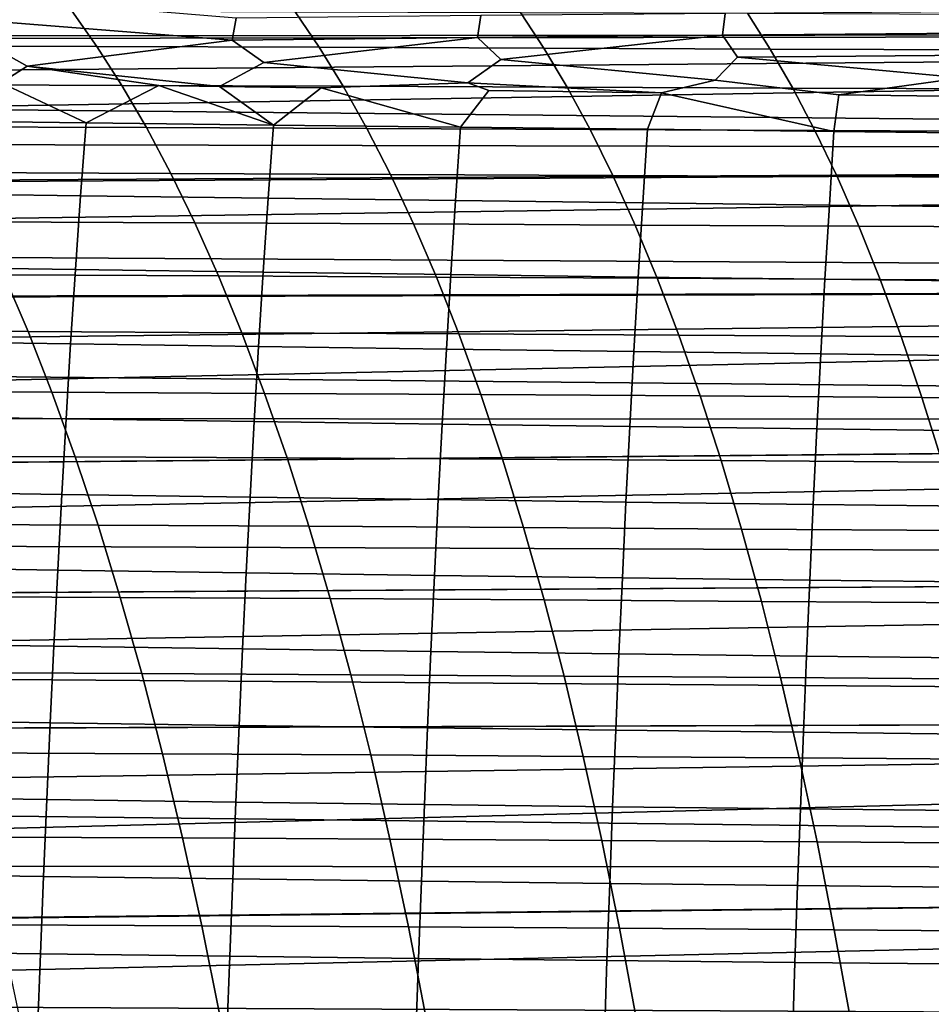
# Model space of a CAD drawing. Header units: metres. Extents: x -23 to 242, y -40 to 23.
# Tile 172 of 256: x 35.53 to 40.6, y 10.14 to 15.61. Entities that reach past the tile are written whole.
import ezdxf

# ---------------------------------------------------------------- set-up
doc = ezdxf.new("R2010")
doc.units = ezdxf.units.M
doc.layers.add('solid_10171013', color=7, linetype='CONTINUOUS')

msp = doc.modelspace()

# ---------------------------------------------------------------- linework, layer by layer
at = {"layer": 'solid_10171013'}
for points in [[(24.020929, 15.756555, 84.182083), (23.831701, 16.010954, 84.514618), (60.5, 16.180403, 84.744385), (60.5, 15.54315, 83.913925)], [(24.200869, 15.512875, 109.123421), (60.200001, 15.542919, 109.086411), (60.200001, 16.18034, 108.255707), (24.004505, 15.778809, 108.789391)], [(24.215183, 15.493273, 83.852531), (24.020929, 15.756555, 84.182083), (60.5, 15.54315, 83.913925)], [(35.473347, 15.725398, 270.226501), (35.374191, 15.603176, 270.285767), (36.712536, 15.497266, 270.617065), (36.734051, 15.620575, 270.549683)], [(34.595707, 15.664493, 255.244598), (35.820805, 15.660599, 255.588455), (35.960365, 15.463031, 254.951813), (34.74086, 15.467226, 254.608887)], [(35.820805, 15.660599, 255.588455), (37.061565, 15.656235, 255.908356), (37.196198, 15.458329, 255.27095), (35.960365, 15.463031, 254.951813)], [(37.061565, 15.656235, 255.908356), (38.314552, 15.651805, 256.207245), (38.444809, 15.453557, 255.569183), (37.196198, 15.458329, 255.27095)], [(38.314552, 15.651805, 256.207245), (39.576622, 15.647306, 256.486603), (39.702934, 15.44872, 255.848053), (38.444809, 15.453557, 255.569183)], [(40.812035, 15.655368, 271.261383), (39.453495, 15.646756, 271.035004), (39.43784, 15.526314, 271.102173), (40.799088, 15.536081, 271.328461)], [(35.374191, 15.603176, 270.285767), (35.349529, 15.478142, 270.353271), (35.572144, 15.353752, 270.462799), (36.712536, 15.497266, 270.617065)], [(38.093994, 15.63513, 270.798584), (36.734051, 15.620575, 270.549683), (36.712536, 15.497266, 270.617065), (38.075481, 15.51335, 270.865875)], [(39.453495, 15.646756, 271.035004), (38.093994, 15.63513, 270.798584), (38.075481, 15.51335, 270.865875), (39.43784, 15.526314, 271.102173)], [(39.576622, 15.647306, 256.486603), (40.844177, 15.643372, 256.750122), (40.966885, 15.444497, 256.111176), (39.702934, 15.44872, 255.848053)], [(24.200869, 15.512875, 109.123421), (24.401834, 15.23802, 109.453873), (60.200001, 15.542919, 109.086411)], [(24.414057, 15.221104, 83.52626), (24.215183, 15.493273, 83.852531), (60.5, 15.54315, 83.913925), (60.5, 14.862393, 83.116852)], [(24.401834, 15.23802, 109.453873), (24.608084, 14.954047, 109.780678), (60.200001, 15.542919, 109.086411)], [(24.819185, 14.661006, 110.103485), (60.200001, 14.862897, 109.882614), (60.200001, 15.542919, 109.086411), (24.608084, 14.954047, 109.780678)], [(36.712536, 15.497266, 270.617065), (35.572144, 15.353752, 270.462799), (36.641983, 15.240856, 270.726288), (36.889046, 15.373397, 270.714539)], [(38.075481, 15.51335, 270.865875), (36.712536, 15.497266, 270.617065), (36.889046, 15.373397, 270.714539)], [(38.075481, 15.51335, 270.865875), (36.889046, 15.373397, 270.714539), (38.021355, 15.260109, 270.976868), (38.205692, 15.390019, 270.952667)], [(39.43784, 15.526314, 271.102173), (38.075481, 15.51335, 270.865875), (38.205692, 15.390019, 270.952667)], [(39.43784, 15.526314, 271.102173), (38.205692, 15.390019, 270.952667), (39.396233, 15.275988, 271.214478), (39.521622, 15.403554, 271.179443)], [(39.43784, 15.526314, 271.102173), (39.521622, 15.403554, 271.179443), (40.836365, 15.413937, 271.397095), (40.799088, 15.536081, 271.328461)], [(35.349529, 15.478142, 270.353271), (34.255463, 15.331149, 270.195251), (35.428234, 15.260468, 270.476227), (35.572144, 15.353752, 270.462799)], [(34.74086, 15.467226, 254.608887), (35.960365, 15.463031, 254.951813), (36.098675, 15.247034, 254.320618), (34.884708, 15.251563, 253.978592)], [(35.960365, 15.463031, 254.951813), (37.196198, 15.458329, 255.27095), (37.32962, 15.241954, 254.639008), (36.098675, 15.247034, 254.320618)], [(37.196198, 15.458329, 255.27095), (38.444809, 15.453557, 255.569183), (38.573895, 15.23679, 254.936615), (37.32962, 15.241954, 254.639008)], [(38.444809, 15.453557, 255.569183), (39.702934, 15.44872, 255.848053), (39.828117, 15.231553, 255.215027), (38.573895, 15.23679, 254.936615)], [(39.702934, 15.44872, 255.848053), (40.966885, 15.444497, 256.111176), (41.088493, 15.22697, 255.477829), (39.828117, 15.231553, 255.215027)], [(38.205692, 15.390019, 270.952667), (38.021355, 15.260109, 270.976868), (39.098488, 15.206086, 271.190674), (39.396233, 15.275988, 271.214478)], [(39.521622, 15.403554, 271.179443), (39.396233, 15.275988, 271.214478), (40.084599, 15.193694, 271.364441), (40.769741, 15.288251, 271.441956)], [(40.836365, 15.413937, 271.397095), (39.521622, 15.403554, 271.179443), (40.769741, 15.288251, 271.441956)], [(35.572144, 15.353752, 270.462799), (35.428234, 15.260468, 270.476227), (35.900471, 15.038964, 270.664276), (36.304028, 15.246151, 270.658203)], [(35.572144, 15.353752, 270.462799), (36.304028, 15.246151, 270.658203), (36.641983, 15.240856, 270.726288)], [(36.889046, 15.373397, 270.714539), (36.641983, 15.240856, 270.726288), (37.207241, 15.232289, 270.837738), (38.021355, 15.260109, 270.976868)], [(39.396233, 15.275988, 271.214478), (39.098488, 15.206086, 271.190674), (40.057522, 14.9912, 271.43338), (40.084599, 15.193694, 271.364441)], [(40.769741, 15.288251, 271.441956), (40.084599, 15.193694, 271.364441), (41.096798, 15.181746, 271.536987)], [(24.618069, 14.940039, 83.20356), (24.414057, 15.221104, 83.52626), (60.5, 14.862393, 83.116852)], [(35.428234, 15.260468, 270.476227), (34.858006, 15.052007, 270.447723), (35.900471, 15.038964, 270.664276)], [(34.884708, 15.251563, 253.978592), (36.098675, 15.247034, 254.320618), (36.235561, 15.012081, 253.695709), (35.027084, 15.016959, 253.354568)], [(36.304028, 15.246151, 270.658203), (35.900471, 15.038964, 270.664276), (36.94207, 15.026416, 270.869904)], [(36.098675, 15.247034, 254.320618), (37.32962, 15.241954, 254.639008), (37.461666, 15.006601, 254.013397), (36.235561, 15.012081, 253.695709)], [(36.641983, 15.240856, 270.726288), (36.304028, 15.246151, 270.658203), (36.94207, 15.026416, 270.869904)], [(37.207241, 15.232289, 270.837738), (36.641983, 15.240856, 270.726288), (36.94207, 15.026416, 270.869904)], [(37.207241, 15.232289, 270.837738), (36.94207, 15.026416, 270.869904), (37.982388, 15.014307, 271.065826)], [(38.021355, 15.260109, 270.976868), (37.207241, 15.232289, 270.837738), (37.982388, 15.014307, 271.065826), (38.139027, 15.218941, 271.015198)], [(37.32962, 15.241954, 254.639008), (38.573895, 15.23679, 254.936615), (38.701649, 15.001014, 254.31044), (37.461666, 15.006601, 254.013397)], [(39.098488, 15.206086, 271.190674), (38.139027, 15.218941, 271.015198), (37.982388, 15.014307, 271.065826), (39.021011, 15.002586, 271.253265)], [(38.021355, 15.260109, 270.976868), (38.139027, 15.218941, 271.015198), (39.098488, 15.206086, 271.190674)], [(38.573895, 15.23679, 254.936615), (39.828117, 15.231553, 255.215027), (39.952, 14.995338, 254.58847), (38.701649, 15.001014, 254.31044)], [(39.828117, 15.231553, 255.215027), (41.088493, 15.22697, 255.477829), (41.208836, 14.990339, 254.850967), (39.952, 14.995338, 254.58847)], [(39.098488, 15.206086, 271.190674), (39.021011, 15.002586, 271.253265), (40.057522, 14.9912, 271.43338)], [(41.096798, 15.181746, 271.536987), (40.084599, 15.193694, 271.364441), (40.057522, 14.9912, 271.43338), (41.091511, 14.980096, 271.607391)], [(34.825703, 14.647231, 270.60675), (35.869759, 14.632959, 270.818298), (35.900471, 15.038964, 270.664276), (34.858006, 15.052007, 270.447723)], [(35.027084, 15.016959, 253.354568), (36.235561, 15.012081, 253.695709), (36.370861, 14.757648, 253.078003), (35.167816, 14.762873, 252.737686)], [(35.869759, 14.632959, 270.818298), (36.912781, 14.619312, 271.019287), (36.94207, 15.026416, 270.869904), (35.900471, 15.038964, 270.664276)], [(36.235561, 15.012081, 253.695709), (37.461666, 15.006601, 254.013397), (37.592175, 14.751764, 253.395035), (36.370861, 14.757648, 253.078003)], [(36.912781, 14.619312, 271.019287), (37.954391, 14.606227, 271.210968), (37.982388, 15.014307, 271.065826), (36.94207, 15.026416, 270.869904)], [(37.461666, 15.006601, 254.013397), (38.701649, 15.001014, 254.31044), (38.827904, 14.745744, 253.691574), (37.592175, 14.751764, 253.395035)], [(37.954391, 14.606227, 271.210968), (38.994217, 14.593643, 271.394531), (39.021011, 15.002586, 271.253265), (37.982388, 15.014307, 271.065826)], [(38.701649, 15.001014, 254.31044), (39.952, 14.995338, 254.58847), (40.074421, 14.739608, 253.969254), (38.827904, 14.745744, 253.691574)], [(38.994217, 14.593643, 271.394531), (40.031879, 14.581501, 271.571228), (40.057522, 14.9912, 271.43338), (39.021011, 15.002586, 271.253265)], [(39.952, 14.995338, 254.58847), (41.208836, 14.990339, 254.850967), (41.327747, 14.73416, 254.231522), (40.074421, 14.739608, 253.969254)], [(24.826895, 14.650017, 82.884674), (24.618069, 14.940039, 83.20356), (60.5, 14.862393, 83.116852)], [(40.031879, 14.581501, 271.571228), (41.067009, 14.569737, 271.742249), (41.091511, 14.980096, 271.607391), (40.057522, 14.9912, 271.43338)], [(24.819185, 14.661006, 110.103485), (25.034254, 14.359097, 110.421791), (60.200001, 14.862897, 109.882614)], [(25.039854, 14.350973, 82.569832), (24.826895, 14.650017, 82.884674), (60.5, 14.862393, 83.116852), (60.5, 14.142144, 82.357857)], [(25.252747, 14.048411, 110.735245), (60.200001, 14.142136, 110.642136), (60.200001, 14.862897, 109.882614), (25.034254, 14.359097, 110.421791)], [(35.167816, 14.762873, 252.737686), (36.370861, 14.757648, 253.078003), (36.504402, 14.483208, 252.468369), (35.306732, 14.488758, 252.128799)], [(36.370861, 14.757648, 253.078003), (37.592175, 14.751764, 253.395035), (37.720978, 14.476937, 252.784805), (36.504402, 14.483208, 252.468369)], [(37.592175, 14.751764, 253.395035), (38.827904, 14.745744, 253.691574), (38.952492, 14.47049, 253.080887), (37.720978, 14.476937, 252.784805)], [(38.827904, 14.745744, 253.691574), (40.074421, 14.739608, 253.969254), (40.195217, 14.463895, 253.358307), (38.952492, 14.47049, 253.080887)], [(40.074421, 14.739608, 253.969254), (41.327747, 14.73416, 254.231522), (41.445065, 14.457985, 253.620422), (40.195217, 14.463895, 253.358307)], [(35.869759, 14.632959, 270.818298), (34.825703, 14.647231, 270.60675), (34.795532, 14.238123, 270.756561), (35.841015, 14.222993, 270.963531)], [(36.912781, 14.619312, 271.019287), (35.869759, 14.632959, 270.818298), (35.841015, 14.222993, 270.963531), (36.885303, 14.208601, 271.160309)], [(37.954391, 14.606227, 271.210968), (36.912781, 14.619312, 271.019287), (36.885303, 14.208601, 271.160309), (37.928062, 14.194875, 271.348145)], [(38.994217, 14.593643, 271.394531), (37.954391, 14.606227, 271.210968), (37.928062, 14.194875, 271.348145), (38.968952, 14.181745, 271.528229)], [(40.031879, 14.581501, 271.571228), (38.994217, 14.593643, 271.394531), (38.968952, 14.181745, 271.528229), (40.007637, 14.169138, 271.701874)], [(41.067009, 14.569737, 271.742249), (40.031879, 14.581501, 271.571228), (40.007637, 14.169138, 271.701874), (41.043781, 14.156982, 271.870239)], [(35.306732, 14.488758, 252.128799), (36.504402, 14.483208, 252.468369), (36.636024, 14.188235, 251.867661), (35.443665, 14.194074, 251.528793)], [(36.504402, 14.483208, 252.468369), (37.720978, 14.476937, 252.784805), (37.847912, 14.181613, 252.183578), (36.636024, 14.188235, 251.867661)], [(37.720978, 14.476937, 252.784805), (38.952492, 14.47049, 253.080887), (39.075256, 14.174768, 252.479309), (37.847912, 14.181613, 252.183578)], [(38.952492, 14.47049, 253.080887), (40.195217, 14.463895, 253.358307), (40.31422, 14.167731, 252.756531), (39.075256, 14.174768, 252.479309)], [(40.195217, 14.463895, 253.358307), (41.445065, 14.457985, 253.620422), (41.560619, 14.161365, 253.018585), (40.31422, 14.167731, 252.756531)], [(25.256577, 14.04275, 82.259171), (25.039854, 14.350973, 82.569832), (60.5, 14.142144, 82.357857)], [(35.841015, 14.222993, 270.963531), (34.795532, 14.238123, 270.756561), (34.7673, 13.825194, 270.897705), (35.814075, 13.809515, 271.100433)], [(34.274605, 14.198926, 251.165237), (35.443665, 14.194074, 251.528793), (35.578407, 13.878368, 250.938629), (34.415298, 13.883381, 250.575882)], [(35.443665, 14.194074, 251.528793), (36.636024, 14.188235, 251.867661), (36.765526, 13.872297, 251.276886), (35.578407, 13.878368, 250.938629)], [(36.885303, 14.208601, 271.160309), (35.841015, 14.222993, 270.963531), (35.814075, 13.809515, 271.100433), (36.859505, 13.794672, 271.293365)], [(36.636024, 14.188235, 251.867661), (37.847912, 14.181613, 252.183578), (37.972778, 13.865375, 251.592377), (36.765526, 13.872297, 251.276886)], [(37.928062, 14.194875, 271.348145), (36.885303, 14.208601, 271.160309), (36.859505, 13.794672, 271.293365), (37.903282, 13.780583, 271.477722)], [(37.847912, 14.181613, 252.183578), (39.075256, 14.174768, 252.479309), (39.196003, 13.858179, 251.887817), (37.972778, 13.865375, 251.592377)], [(38.968952, 14.181745, 271.528229), (37.928062, 14.194875, 271.348145), (37.903282, 13.780583, 271.477722), (38.945118, 13.767164, 271.654724)], [(40.007637, 14.169138, 271.701874), (38.968952, 14.181745, 271.528229), (38.945118, 13.767164, 271.654724), (39.984711, 13.754333, 271.825592)], [(39.075256, 14.174768, 252.479309), (40.31422, 14.167731, 252.756531), (40.431244, 13.850738, 252.164932), (39.196003, 13.858179, 251.887817)], [(25.252747, 14.048411, 110.735245), (25.475866, 13.728481, 111.044029), (60.200001, 14.142136, 110.642136)], [(25.478163, 13.724939, 81.952629), (25.256577, 14.04275, 82.259171), (60.5, 14.142144, 82.357857), (60.5, 13.383145, 81.637604)], [(25.475866, 13.728481, 111.044029), (25.702436, 13.399941, 111.347275), (60.200001, 14.142136, 110.642136)], [(25.930782, 13.063708, 111.643959), (60.200001, 13.382612, 111.3629), (60.200001, 14.142136, 110.642136), (25.702436, 13.399941, 111.347275)], [(41.043781, 14.156982, 271.870239), (40.007637, 14.169138, 271.701874), (39.984711, 13.754333, 271.825592), (41.021767, 13.742005, 271.991638)], [(40.31422, 14.167731, 252.756531), (41.560619, 14.161365, 253.018585), (41.674229, 13.843938, 252.427002), (40.431244, 13.850738, 252.164932)], [(34.415298, 13.883381, 250.575882), (35.578407, 13.878368, 250.938629), (35.710682, 13.541426, 250.359497), (34.553425, 13.546543, 249.997498)], [(35.578407, 13.878368, 250.938629), (36.765526, 13.872297, 251.276886), (36.892639, 13.535177, 250.697205), (35.710682, 13.541426, 250.359497)], [(36.765526, 13.872297, 251.276886), (37.972778, 13.865375, 251.592377), (38.095325, 13.528008, 251.012344), (36.892639, 13.535177, 250.697205)], [(37.972778, 13.865375, 251.592377), (39.196003, 13.858179, 251.887817), (39.314484, 13.520509, 251.307587), (38.095325, 13.528008, 251.012344)], [(39.196003, 13.858179, 251.887817), (40.431244, 13.850738, 252.164932), (40.546047, 13.512707, 251.584686), (39.314484, 13.520509, 251.307587)], [(40.431244, 13.850738, 252.164932), (41.674229, 13.843938, 252.427002), (41.785664, 13.505506, 251.846848), (40.546047, 13.512707, 251.584686)], [(35.814075, 13.809515, 271.100433), (34.7673, 13.825194, 270.897705), (34.740818, 13.408962, 271.03067), (35.788773, 13.39298, 271.229553)], [(36.859505, 13.794672, 271.293365), (35.814075, 13.809515, 271.100433), (35.788773, 13.39298, 271.229553), (36.835232, 13.377918, 271.418945)], [(37.903282, 13.780583, 271.477722), (36.859505, 13.794672, 271.293365), (36.835232, 13.377918, 271.418945), (37.879932, 13.363683, 271.600098)], [(38.945118, 13.767164, 271.654724), (37.903282, 13.780583, 271.477722), (37.879932, 13.363683, 271.600098), (38.922619, 13.350178, 271.774292)], [(39.984711, 13.754333, 271.825592), (38.945118, 13.767164, 271.654724), (38.922619, 13.350178, 271.774292), (39.963032, 13.337308, 271.942719)], [(41.021767, 13.742005, 271.991638), (39.984711, 13.754333, 271.825592), (39.963032, 13.337308, 271.942719), (41.000908, 13.324979, 272.106689)], [(25.703421, 13.398218, 81.651169), (25.478163, 13.724939, 81.952629), (60.5, 13.383145, 81.637604)], [(34.553425, 13.546543, 249.997498), (35.710682, 13.541426, 250.359497), (35.840195, 13.183063, 249.792633), (34.688679, 13.188238, 249.431305)], [(35.710682, 13.541426, 250.359497), (36.892639, 13.535177, 250.697205), (37.017086, 13.176687, 250.129852), (35.840195, 13.183063, 249.792633)], [(36.892639, 13.535177, 250.697205), (38.095325, 13.528008, 251.012344), (38.215286, 13.169324, 250.444702), (37.017086, 13.176687, 250.129852)], [(38.095325, 13.528008, 251.012344), (39.314484, 13.520509, 251.307587), (39.430443, 13.161571, 250.739822), (38.215286, 13.169324, 250.444702)], [(39.314484, 13.520509, 251.307587), (40.546047, 13.512707, 251.584686), (40.65839, 13.153453, 251.016998), (39.430443, 13.161571, 250.739822)], [(40.546047, 13.512707, 251.584686), (41.785664, 13.505506, 251.846848), (41.894688, 13.145887, 251.279327), (40.65839, 13.153453, 251.016998)], [(35.788773, 13.39298, 271.229553), (34.740818, 13.408962, 271.03067), (34.715893, 12.989941, 271.156067), (35.764938, 12.973838, 271.351318)], [(25.930708, 13.063514, 81.355873), (25.703421, 13.398218, 81.651169), (60.5, 13.383145, 81.637604)], [(26.15937, 12.721174, 81.067184), (25.930708, 13.063514, 81.355873), (60.5, 13.383145, 81.637604), (60.5, 12.586076, 80.956848)], [(25.930782, 13.063708, 111.643959), (26.160177, 12.720201, 111.933617), (60.200001, 13.382612, 111.3629)], [(26.392424, 12.368454, 112.216911), (60.200001, 12.586408, 112.042923), (60.200001, 13.382612, 111.3629), (26.160177, 12.720201, 111.933617)], [(36.835232, 13.377918, 271.418945), (35.788773, 13.39298, 271.229553), (35.764938, 12.973838, 271.351318), (36.812344, 12.958728, 271.537476)], [(37.879932, 13.363683, 271.600098), (36.835232, 13.377918, 271.418945), (36.812344, 12.958728, 271.537476), (37.857887, 12.944504, 271.715698)], [(38.922619, 13.350178, 271.774292), (37.879932, 13.363683, 271.600098), (37.857887, 12.944504, 271.715698), (38.901352, 12.931059, 271.887329)], [(39.963032, 13.337308, 271.942719), (38.922619, 13.350178, 271.774292), (38.901352, 12.931059, 271.887329), (39.942516, 12.918284, 272.053558)], [(41.000908, 13.324979, 272.106689), (39.963032, 13.337308, 271.942719), (39.942516, 12.918284, 272.053558), (40.981152, 12.906075, 272.215668)], [(34.688679, 13.188238, 249.431305), (35.840195, 13.183063, 249.792633), (35.966652, 12.803098, 249.239258), (34.820751, 12.808287, 248.878555)], [(35.840195, 13.183063, 249.792633), (37.017086, 13.176687, 250.129852), (37.138588, 12.796643, 249.57605), (35.966652, 12.803098, 249.239258)], [(37.017086, 13.176687, 250.129852), (38.215286, 13.169324, 250.444702), (38.33239, 12.789135, 249.890686), (37.138588, 12.796643, 249.57605)], [(38.215286, 13.169324, 250.444702), (39.430443, 13.161571, 250.739822), (39.543629, 12.781178, 250.185745), (38.33239, 12.789135, 249.890686)], [(39.430443, 13.161571, 250.739822), (40.65839, 13.153453, 251.016998), (40.768032, 12.772792, 250.463043), (39.543629, 12.781178, 250.185745)], [(35.764938, 12.973838, 271.351318), (34.715893, 12.989941, 271.156067), (34.692348, 12.568623, 271.274384), (35.742409, 12.552525, 271.466248)], [(36.812344, 12.958728, 271.537476), (35.764938, 12.973838, 271.351318), (35.742409, 12.552525, 271.466248), (36.790703, 12.537479, 271.649353)], [(37.857887, 12.944504, 271.715698), (36.812344, 12.958728, 271.537476), (36.790703, 12.537479, 271.649353), (37.837036, 12.523368, 271.82489)], [(38.901352, 12.931059, 271.887329), (37.857887, 12.944504, 271.715698), (37.837036, 12.523368, 271.82489), (38.881229, 12.510075, 271.994141)], [(39.942516, 12.918284, 272.053558), (38.901352, 12.931059, 271.887329), (38.881229, 12.510075, 271.994141), (39.923092, 12.497479, 272.158356)], [(40.981152, 12.906075, 272.215668), (39.942516, 12.918284, 272.053558), (39.923092, 12.497479, 272.158356), (40.962437, 12.485466, 272.318817)], [(34.820751, 12.808287, 248.878555), (35.966652, 12.803098, 249.239258), (36.089764, 12.401347, 248.700592), (34.949329, 12.406514, 248.340469)], [(35.966652, 12.803098, 249.239258), (37.138588, 12.796643, 249.57605), (37.256859, 12.394857, 249.037018), (36.089764, 12.401347, 248.700592)], [(37.138588, 12.796643, 249.57605), (38.33239, 12.789135, 249.890686), (38.446377, 12.387253, 249.351486), (37.256859, 12.394857, 249.037018)], [(38.33239, 12.789135, 249.890686), (39.543629, 12.781178, 250.185745), (39.65379, 12.379141, 249.646545), (38.446377, 12.387253, 249.351486)], [(39.543629, 12.781178, 250.185745), (40.768032, 12.772792, 250.463043), (40.874725, 12.370538, 249.924042), (39.65379, 12.379141, 249.646545)], [(26.391294, 12.37004, 80.784332), (26.15937, 12.721174, 81.067184), (60.5, 12.586076, 80.956848)], [(26.392424, 12.368454, 112.216911), (26.625483, 12.009988, 112.492508), (60.200001, 12.586408, 112.042923)], [(26.856892, 11.646704, 112.758972), (60.200001, 11.755705, 112.680344), (60.200001, 12.586408, 112.042923), (26.625483, 12.009988, 112.492508)], [(26.624203, 12.011953, 80.508972), (26.391294, 12.37004, 80.784332), (60.5, 12.586076, 80.956848), (60.5, 11.755618, 80.319595)], [(35.742409, 12.552525, 271.466248), (34.692348, 12.568623, 271.274384), (34.670074, 12.145302, 271.385956), (35.7211, 12.129306, 271.574677)], [(36.790703, 12.537479, 271.649353), (35.742409, 12.552525, 271.466248), (35.7211, 12.129306, 271.574677), (36.770226, 12.114411, 271.754944)], [(37.837036, 12.523368, 271.82489), (36.790703, 12.537479, 271.649353), (36.770226, 12.114411, 271.754944), (37.817303, 12.100491, 271.927979)], [(38.881229, 12.510075, 271.994141), (37.837036, 12.523368, 271.82489), (37.817303, 12.100491, 271.927979), (38.862179, 12.087416, 272.095032)], [(39.923092, 12.497479, 272.158356), (38.881229, 12.510075, 271.994141), (38.862179, 12.087416, 272.095032), (39.904701, 12.075061, 272.257446)], [(40.962437, 12.485466, 272.318817), (39.923092, 12.497479, 272.158356), (39.904701, 12.075061, 272.257446), (40.944717, 12.063299, 272.416382)], [(34.949329, 12.406514, 248.340469), (36.089764, 12.401347, 248.700592), (36.209229, 11.977631, 248.177872), (35.074108, 11.982743, 247.818298)], [(36.089764, 12.401347, 248.700592), (37.256859, 12.394857, 249.037018), (37.371632, 11.971144, 248.513977), (36.209229, 11.977631, 248.177872)], [(37.256859, 12.394857, 249.037018), (38.446377, 12.387253, 249.351486), (38.55698, 11.96349, 248.828308), (37.371632, 11.971144, 248.513977)], [(38.446377, 12.387253, 249.351486), (39.65379, 12.379141, 249.646545), (39.76067, 11.955272, 249.123428), (38.55698, 11.96349, 248.828308)], [(39.65379, 12.379141, 249.646545), (40.874725, 12.370538, 249.924042), (40.978226, 11.946507, 249.401184), (39.76067, 11.955272, 249.123428)], [(35.7211, 12.129306, 271.574677), (34.670074, 12.145302, 271.385956), (34.649017, 11.720168, 271.491119), (35.700947, 11.704362, 271.67688)], [(36.770226, 12.114411, 271.754944), (35.7211, 12.129306, 271.574677), (35.700947, 11.704362, 271.67688), (36.750862, 11.689694, 271.854492)], [(37.817303, 12.100491, 271.927979), (36.770226, 12.114411, 271.754944), (36.750862, 11.689694, 271.854492), (37.798637, 11.67603, 272.025177)], [(38.862179, 12.087416, 272.095032), (37.817303, 12.100491, 271.927979), (37.798637, 11.67603, 272.025177), (38.844158, 11.663236, 272.190277)], [(39.904701, 12.075061, 272.257446), (38.862179, 12.087416, 272.095032), (38.844158, 11.663236, 272.190277), (39.887302, 11.651174, 272.351013)], [(40.944717, 12.063299, 272.416382), (39.904701, 12.075061, 272.257446), (39.887302, 11.651174, 272.351013), (40.927952, 11.639712, 272.508636)], [(26.855364, 11.649214, 80.242821), (26.624203, 12.011953, 80.508972), (60.5, 11.755618, 80.319595)], [(35.074108, 11.982743, 247.818298), (36.209229, 11.977631, 248.177872), (36.324764, 11.531804, 247.672333), (35.194782, 11.536835, 247.313263)], [(36.209229, 11.977631, 248.177872), (37.371632, 11.971144, 248.513977), (37.48262, 11.525359, 248.008133), (36.324764, 11.531804, 247.672333)], [(37.371632, 11.971144, 248.513977), (38.55698, 11.96349, 248.828308), (38.663933, 11.517702, 248.322388), (37.48262, 11.525359, 248.008133)], [(38.55698, 11.96349, 248.828308), (39.76067, 11.955272, 249.123428), (39.864014, 11.509433, 248.617599), (38.663933, 11.517702, 248.322388)], [(39.76067, 11.955272, 249.123428), (40.978226, 11.946507, 249.401184), (41.078297, 11.500562, 248.89566), (39.864014, 11.509433, 248.617599)], [(27.083891, 11.282874, 79.986465), (26.855364, 11.649214, 80.242821), (60.5, 11.755618, 80.319595), (60.5, 10.893069, 79.726776)], [(26.856892, 11.646704, 112.758972), (27.085962, 11.279333, 113.015953), (60.200001, 11.755705, 112.680344)], [(27.085962, 11.279333, 113.015953), (27.314615, 10.906733, 113.264343), (60.200001, 11.755705, 112.680344)], [(27.540546, 10.530865, 113.502968), (60.200001, 10.89278, 113.273415), (60.200001, 11.755705, 112.680344), (27.314615, 10.906733, 113.264343)], [(35.700947, 11.704362, 271.67688), (34.649017, 11.720168, 271.491119), (34.629116, 11.293408, 271.590149), (35.6819, 11.27787, 271.773132)], [(36.750862, 11.689694, 271.854492), (35.700947, 11.704362, 271.67688), (35.6819, 11.27787, 271.773132), (36.732555, 11.263497, 271.948273)], [(37.798637, 11.67603, 272.025177), (36.750862, 11.689694, 271.854492), (36.732555, 11.263497, 271.948273), (37.780987, 11.250149, 272.116821)], [(38.844158, 11.663236, 272.190277), (37.798637, 11.67603, 272.025177), (37.780987, 11.250149, 272.116821), (38.827114, 11.237684, 272.28009)], [(39.887302, 11.651174, 272.351013), (38.844158, 11.663236, 272.190277), (38.827114, 11.237684, 272.28009), (39.870846, 11.225962, 272.439301)], [(40.927952, 11.639712, 272.508636), (39.887302, 11.651174, 272.351013), (39.870846, 11.225962, 272.439301), (40.912094, 11.21484, 272.595764)], [(35.194782, 11.536835, 247.313263), (36.324764, 11.531804, 247.672333), (36.436115, 11.064281, 247.185028), (35.311085, 11.069196, 246.826462)], [(36.324764, 11.531804, 247.672333), (37.48262, 11.525359, 248.008133), (37.589584, 11.057921, 247.520554), (36.436115, 11.064281, 247.185028)], [(37.48262, 11.525359, 248.008133), (38.663933, 11.517702, 248.322388), (38.767006, 11.050315, 247.834763), (37.589584, 11.057921, 247.520554)], [(38.663933, 11.517702, 248.322388), (39.864014, 11.509433, 248.617599), (39.963604, 11.042053, 248.130112), (38.767006, 11.050315, 247.834763)], [(39.864014, 11.509433, 248.617599), (41.078297, 11.500562, 248.89566), (41.174725, 11.033144, 248.408539), (39.963604, 11.042053, 248.130112)], [(27.311821, 10.911628, 79.738846), (27.083891, 11.282874, 79.986465), (60.5, 10.893069, 79.726776)], [(35.6819, 11.27787, 271.773132), (34.629116, 11.293408, 271.590149), (34.61031, 10.865212, 271.683258), (35.663898, 10.850008, 271.863678)], [(36.732555, 11.263497, 271.948273), (35.6819, 11.27787, 271.773132), (35.663898, 10.850008, 271.863678), (36.715248, 10.835988, 272.03653)], [(37.780987, 11.250149, 272.116821), (36.732555, 11.263497, 271.948273), (36.715248, 10.835988, 272.03653), (37.764305, 10.823006, 272.203125)], [(38.827114, 11.237684, 272.28009), (37.780987, 11.250149, 272.116821), (37.764305, 10.823006, 272.203125), (38.811005, 10.810914, 272.364746)], [(39.870846, 11.225962, 272.439301), (38.827114, 11.237684, 272.28009), (38.811005, 10.810914, 272.364746), (39.855293, 10.799567, 272.522614)], [(40.912094, 11.21484, 272.595764), (39.870846, 11.225962, 272.439301), (39.855293, 10.799567, 272.522614), (40.89711, 10.788818, 272.67804)], [(35.311085, 11.069196, 246.826462), (36.436115, 11.064281, 247.185028), (36.543056, 10.575875, 246.716949), (35.422787, 10.580646, 246.358826)], [(36.436115, 11.064281, 247.185028), (37.589584, 11.057921, 247.520554), (37.692318, 10.56964, 247.052261), (36.543056, 10.575875, 246.716949)], [(37.589584, 11.057921, 247.520554), (38.767006, 11.050315, 247.834763), (38.865993, 10.562134, 247.36644), (37.692318, 10.56964, 247.052261)], [(38.767006, 11.050315, 247.834763), (39.963604, 11.042053, 248.130112), (40.059238, 10.553936, 247.661972), (38.865993, 10.562134, 247.36644)], [(39.963604, 11.042053, 248.130112), (41.174725, 11.033144, 248.408539), (41.267307, 10.545052, 247.940796), (40.059238, 10.553936, 247.661972)], [(27.537012, 10.537172, 79.500938), (27.311821, 10.911628, 79.738846), (60.5, 10.893069, 79.726776)], [(27.757111, 10.161452, 79.273712), (27.537012, 10.537172, 79.500938), (60.5, 10.893069, 79.726776), (60.5, 10.000049, 79.179543)], [(27.540546, 10.530865, 113.502968), (27.76124, 10.15395, 113.730705), (60.200001, 10.89278, 113.273415)], [(27.976494, 9.776464, 113.947655), (60.200001, 10, 113.820511), (60.200001, 10.89278, 113.273415), (27.76124, 10.15395, 113.730705)], [(35.663898, 10.850008, 271.863678), (34.61031, 10.865212, 271.683258), (34.592537, 10.435765, 271.770813), (35.646885, 10.420955, 271.948822)], [(36.715248, 10.835988, 272.03653), (35.663898, 10.850008, 271.863678), (35.646885, 10.420955, 271.948822), (36.698895, 10.407336, 272.119568)], [(37.764305, 10.823006, 272.203125), (36.715248, 10.835988, 272.03653), (36.698895, 10.407336, 272.119568), (37.748539, 10.39476, 272.284363)], [(38.811005, 10.810914, 272.364746), (37.764305, 10.823006, 272.203125), (37.748539, 10.39476, 272.284363), (38.79578, 10.383077, 272.444458)], [(39.855293, 10.799567, 272.522614), (38.811005, 10.810914, 272.364746), (38.79578, 10.383077, 272.444458), (39.840595, 10.372135, 272.601135)], [(40.89711, 10.788818, 272.67804), (39.855293, 10.799567, 272.522614), (39.840595, 10.372135, 272.601135), (40.882946, 10.361786, 272.755676)], [(35.422787, 10.580646, 246.358826), (36.543056, 10.575875, 246.716949), (36.64537, 10.067409, 246.269089), (35.529659, 10.072013, 245.911377)], [(36.543056, 10.575875, 246.716949), (37.692318, 10.56964, 247.052261), (37.790596, 10.061333, 246.604202), (36.64537, 10.067409, 246.269089)], [(37.692318, 10.56964, 247.052261), (38.865993, 10.562134, 247.36644), (38.960682, 10.053972, 246.918411), (37.790596, 10.061333, 246.604202)], [(38.865993, 10.562134, 247.36644), (40.059238, 10.553936, 247.661972), (40.150715, 10.04589, 247.214172), (38.960682, 10.053972, 246.918411)], [(40.059238, 10.553936, 247.661972), (41.267307, 10.545052, 247.940796), (41.355858, 10.037089, 247.493454), (40.150715, 10.04589, 247.214172)], [(35.646885, 10.420955, 271.948822), (34.592537, 10.435765, 271.770813), (34.575741, 10.005258, 271.853027), (35.630806, 9.990887, 272.028809)], [(36.698895, 10.407336, 272.119568), (35.646885, 10.420955, 271.948822), (35.630806, 9.990887, 272.028809), (36.683437, 9.977709, 272.197632)], [(37.748539, 10.39476, 272.284363), (36.698895, 10.407336, 272.119568), (36.683437, 9.977709, 272.197632), (37.733635, 9.965572, 272.360809)], [(38.79578, 10.383077, 272.444458), (37.748539, 10.39476, 272.284363), (37.733635, 9.965572, 272.360809), (38.781391, 9.954323, 272.519531)], [(39.840595, 10.372135, 272.601135), (38.79578, 10.383077, 272.444458), (38.781391, 9.954323, 272.519531), (39.826702, 9.94381, 272.675171)], [(40.882946, 10.361786, 272.755676), (39.840595, 10.372135, 272.601135), (39.826702, 9.94381, 272.675171), (40.869568, 9.933878, 272.828918)], [(27.971958, 9.78484, 79.057037), (27.757111, 10.161452, 79.273712), (60.5, 10.000049, 79.179543)]]:
    msp.add_3dface(points, dxfattribs=at)

doc.saveas('drawing.dxf')
